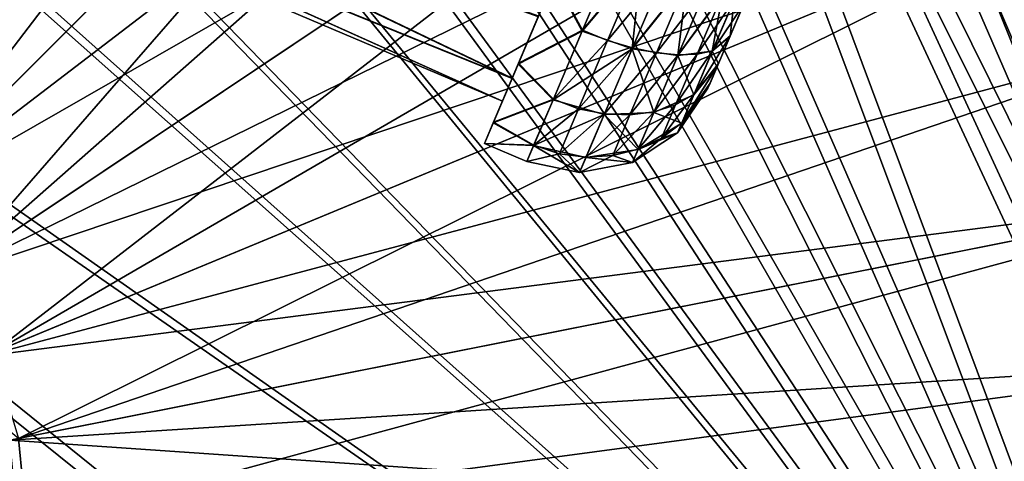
# Model space of a CAD drawing. Header units: metres. Extents: x -904 to 0, y -908 to 0.
# Tile 99 of 135: x -195 to -88, y -237 to -189. Entities that reach past the tile are written whole.
import ezdxf

# ---------------------------------------------------------------- set-up
doc = ezdxf.new("R2010")
doc.units = ezdxf.units.M

msp = doc.modelspace()

# ---------------------------------------------------------------- linework, layer by layer
at = {"layer": 'None012317'}
for points in [[(-205.316605, -164.758835, 1812.735474), (-207.004517, -168.735352, 1806.236694), (-141.65654, -195.22258, 1808.585815)], [(-141.637863, -195.178589, 1788.585815), (-206.990234, -168.701691, 1790.929443), (-205.290207, -164.696625, 1784.451416)], [(-138.80307, -188.500122, 1815.923828), (-205.316605, -164.758835, 1812.735474), (-141.65654, -195.22258, 1808.585815)], [(-138.770721, -188.423935, 1781.282837), (-141.637863, -195.178589, 1788.585815), (-205.290207, -164.696625, 1784.451416)], [(-142.694138, -197.667068, 1798.579468), (-207.592239, -170.119965, 1798.579468), (-206.990234, -168.701691, 1790.929443)], [(-207.004517, -168.735352, 1806.236694), (-207.592239, -170.119965, 1798.579468), (-142.694138, -197.667068, 1798.579468)], [(-141.65654, -195.22258, 1808.585815), (-207.004517, -168.735352, 1806.236694), (-142.694138, -197.667068, 1798.579468)], [(-141.637863, -195.178589, 1788.585815), (-142.694138, -197.667068, 1798.579468), (-206.990234, -168.701691, 1790.929443)], [(-130.300461, -181.265594, 1823.627197), (-137.076019, -184.431366, 1822.987061), (-134.036774, -190.067947, 1821.701294)], [(-130.253784, -181.155624, 1773.627319), (-133.993652, -189.966354, 1775.507446), (-137.030518, -184.324158, 1774.240845)], [(-130.300461, -181.265594, 1823.627197), (-134.036774, -190.067947, 1821.701294), (-127.61203, -182.405991, 1823.338013)], [(-133.993652, -189.966354, 1775.507446), (-130.253784, -181.155624, 1773.627319), (-127.565887, -182.297287, 1773.916382)], [(-127.61203, -182.405991, 1823.338013), (-134.036774, -190.067947, 1821.701294), (-128.615585, -191.987457, 1820.557739)], [(-131.29837, -191.090637, 1775.867188), (-133.993652, -189.966354, 1775.507446), (-127.565887, -182.297287, 1773.916382)], [(-127.565887, -182.297287, 1773.916382), (-124.970901, -183.400986, 1774.769043), (-131.29837, -191.090637, 1775.867188)], [(-128.615585, -191.987457, 1820.557739), (-125.01545, -183.505936, 1822.485352), (-127.61203, -182.405991, 1823.338013)], [(-131.29837, -191.090637, 1775.867188), (-124.970901, -183.400986, 1774.769043), (-128.574585, -191.8909, 1776.652588)], [(-122.626053, -184.516556, 1821.098022), (-125.01545, -183.505936, 1822.485352), (-128.615585, -191.987457, 1820.557739)], [(-128.574585, -191.8909, 1776.652588), (-124.970901, -183.400986, 1774.769043), (-122.584091, -184.417709, 1776.156494)], [(-140.98822, -193.648102, 1818.135742), (-137.076019, -184.431366, 1822.987061), (-138.80307, -188.500122, 1815.923828)], [(-137.076019, -184.431366, 1822.987061), (-140.98822, -193.648102, 1818.135742), (-134.036774, -190.067947, 1821.701294)], [(-137.030518, -184.324158, 1774.240845), (-140.951721, -193.562119, 1779.044189), (-138.770721, -188.423935, 1781.282837)], [(-133.993652, -189.966354, 1775.507446), (-140.951721, -193.562119, 1779.044189), (-137.030518, -184.324158, 1774.240845)], [(-123.64238, -192.725784, 1817.568848), (-122.626053, -184.516556, 1821.098022), (-128.615585, -191.987457, 1820.557739)], [(-125.978226, -192.413925, 1777.93042), (-128.574585, -191.8909, 1776.652588), (-122.584091, -184.417709, 1776.156494)], [(-125.978226, -192.413925, 1777.93042), (-122.584091, -184.417709, 1776.156494), (-120.494431, -185.309555, 1778.02063)], [(-120.532906, -185.400192, 1819.233765), (-122.626053, -184.516556, 1821.098022), (-123.64238, -192.725784, 1817.568848)], [(-123.606972, -192.64238, 1779.647461), (-125.978226, -192.413925, 1777.93042), (-120.494431, -185.309555, 1778.02063)], [(-118.814751, -186.123596, 1816.961792), (-120.532906, -185.400192, 1819.233765), (-123.64238, -192.725784, 1817.568848)], [(-120.494431, -185.309555, 1778.02063), (-118.780518, -186.042938, 1780.292725), (-123.606972, -192.64238, 1779.647461)], [(-118.780518, -186.042938, 1780.292725), (-121.549881, -192.567276, 1781.740112), (-123.606972, -192.64238, 1779.647461)], [(-118.780518, -186.042938, 1780.292725), (-117.505859, -186.590729, 1782.886963), (-121.549881, -192.567276, 1781.740112)], [(-118.814751, -186.123596, 1816.961792), (-123.64238, -192.725784, 1817.568848), (-119.9104, -192.255585, 1813.095703)], [(-121.549881, -192.567276, 1781.740112), (-117.505859, -186.590729, 1782.886963), (-119.883362, -192.191879, 1784.129639)], [(-117.535248, -186.659973, 1814.367432), (-118.814751, -186.123596, 1816.961792), (-119.9104, -192.255585, 1813.095703)], [(-119.9104, -192.255585, 1813.095703), (-117.973412, -190.614517, 1807.856812), (-117.535248, -186.659973, 1814.367432)], [(-117.505859, -186.590729, 1782.886963), (-116.460175, -187.049484, 1788.627197), (-119.883362, -192.191879, 1784.129639)], [(-116.460175, -187.049484, 1788.627197), (-117.956161, -190.573883, 1789.379395), (-119.883362, -192.191879, 1784.129639)], [(-117.973412, -190.614517, 1807.856812), (-116.478844, -187.093475, 1808.627197), (-117.535248, -186.659973, 1814.367432)], [(-116.478844, -187.093475, 1808.627197), (-117.973412, -190.614517, 1807.856812), (-117.956161, -190.573883, 1789.379395)], [(-116.478844, -187.093475, 1808.627197), (-117.956161, -190.573883, 1789.379395), (-116.460175, -187.049484, 1788.627197)], [(-141.65654, -195.22258, 1808.585815), (-140.98822, -193.648102, 1818.135742), (-138.80307, -188.500122, 1815.923828)], [(-138.770721, -188.423935, 1781.282837), (-140.951721, -193.562119, 1779.044189), (-141.637863, -195.178589, 1788.585815)], [(-134.036774, -190.067947, 1821.701294), (-140.98822, -193.648102, 1818.135742), (-137.200714, -197.521866, 1816.262573)], [(-133.993652, -189.966354, 1775.507446), (-137.167709, -197.444107, 1780.907349), (-140.951721, -193.562119, 1779.044189)], [(-134.036774, -190.067947, 1821.701294), (-137.200714, -197.521866, 1816.262573), (-128.615585, -191.987457, 1820.557739)], [(-137.167709, -197.444107, 1780.907349), (-133.993652, -189.966354, 1775.507446), (-131.29837, -191.090637, 1775.867188)], [(-134.451874, -198.519958, 1781.244263), (-137.167709, -197.444107, 1780.907349), (-131.29837, -191.090637, 1775.867188)], [(-134.451874, -198.519958, 1781.244263), (-131.29837, -191.090637, 1775.867188), (-128.574585, -191.8909, 1776.652588)], [(-119.883362, -192.191879, 1784.129639), (-117.956161, -190.573883, 1789.379395), (-121.892067, -196.924179, 1787.554688)], [(-117.956161, -190.573883, 1789.379395), (-119.302467, -193.745636, 1791.740234), (-121.892067, -196.924179, 1787.554688)], [(-119.238945, -193.595978, 1805.681396), (-117.973412, -190.614517, 1807.856812), (-119.9104, -192.255585, 1813.095703)], [(-117.973412, -190.614517, 1807.856812), (-119.302467, -193.745636, 1791.740234), (-117.956161, -190.573883, 1789.379395)], [(-117.973412, -190.614517, 1807.856812), (-119.238945, -193.595978, 1805.681396), (-119.302467, -193.745636, 1791.740234)], [(-128.615585, -191.987457, 1820.557739), (-137.200714, -197.521866, 1816.262573), (-131.650543, -199.137497, 1815.329102)], [(-131.619278, -199.063858, 1781.844116), (-134.451874, -198.519958, 1781.244263), (-128.574585, -191.8909, 1776.652588)], [(-128.615585, -191.987457, 1820.557739), (-131.650543, -199.137497, 1815.329102), (-126.263702, -198.901352, 1813.052856)], [(-131.619278, -199.063858, 1781.844116), (-128.574585, -191.8909, 1776.652588), (-125.978226, -192.413925, 1777.93042)], [(-128.845856, -199.169769, 1782.820068), (-131.619278, -199.063858, 1781.844116), (-125.978226, -192.413925, 1777.93042)], [(-128.845856, -199.169769, 1782.820068), (-125.978226, -192.413925, 1777.93042), (-123.606972, -192.64238, 1779.647461)], [(-123.64238, -192.725784, 1817.568848), (-128.615585, -191.987457, 1820.557739), (-126.263702, -198.901352, 1813.052856)], [(-123.889664, -198.079575, 1785.729736), (-121.549881, -192.567276, 1781.740112), (-119.883362, -192.191879, 1784.129639)], [(-121.892067, -196.924179, 1787.554688), (-123.889664, -198.079575, 1785.729736), (-119.883362, -192.191879, 1784.129639)], [(-119.9104, -192.255585, 1813.095703), (-123.64238, -192.725784, 1817.568848), (-121.912689, -196.972763, 1809.646118)], [(-121.912689, -196.972763, 1809.646118), (-119.238945, -193.595978, 1805.681396), (-119.9104, -192.255585, 1813.095703)], [(-126.236702, -198.837738, 1784.13147), (-128.845856, -199.169769, 1782.820068), (-123.606972, -192.64238, 1779.647461)], [(-123.64238, -192.725784, 1817.568848), (-126.263702, -198.901352, 1813.052856), (-121.912689, -196.972763, 1809.646118)], [(-123.606972, -192.64238, 1779.647461), (-121.549881, -192.567276, 1781.740112), (-126.236702, -198.837738, 1784.13147)], [(-121.549881, -192.567276, 1781.740112), (-123.889664, -198.079575, 1785.729736), (-126.236702, -198.837738, 1784.13147)], [(-143.690536, -200.014481, 1809.42041), (-140.98822, -193.648102, 1818.135742), (-141.65654, -195.22258, 1808.585815)], [(-140.98822, -193.648102, 1818.135742), (-143.690536, -200.014481, 1809.42041), (-137.200714, -197.521866, 1816.262573)], [(-140.951721, -193.562119, 1779.044189), (-143.670288, -199.966766, 1787.726318), (-141.637863, -195.178589, 1788.585815)], [(-137.167709, -197.444107, 1780.907349), (-143.670288, -199.966766, 1787.726318), (-140.951721, -193.562119, 1779.044189)], [(-120.376755, -196.276535, 1798.603271), (-119.3153, -193.775864, 1805.47937), (-123.216866, -200.045258, 1804.560913)], [(-123.216866, -200.045258, 1804.560913), (-119.3153, -193.775864, 1805.47937), (-121.912689, -196.972763, 1809.646118)], [(-121.892067, -196.924179, 1787.554688), (-119.302467, -193.745636, 1791.740234), (-123.205719, -200.018997, 1792.623901)], [(-119.302467, -193.745636, 1791.740234), (-120.136284, -195.710007, 1795.173096), (-123.205719, -200.018997, 1792.623901)], [(-119.3153, -193.775864, 1805.47937), (-119.238945, -193.595978, 1805.681396), (-121.912689, -196.972763, 1809.646118)], [(-119.3153, -193.775864, 1805.47937), (-120.376755, -196.276535, 1798.603271), (-120.136284, -195.710007, 1795.173096)], [(-119.302467, -193.745636, 1791.740234), (-119.3153, -193.775864, 1805.47937), (-120.136284, -195.710007, 1795.173096)], [(-119.238945, -193.595978, 1805.681396), (-119.3153, -193.775864, 1805.47937), (-119.302467, -193.745636, 1791.740234)], [(-142.694138, -197.667068, 1798.579468), (-143.690536, -200.014481, 1809.42041), (-141.65654, -195.22258, 1808.585815)], [(-141.637863, -195.178589, 1788.585815), (-143.670288, -199.966766, 1787.726318), (-142.694138, -197.667068, 1798.579468)], [(-123.205719, -200.018997, 1792.623901), (-120.136284, -195.710007, 1795.173096), (-123.670395, -201.114075, 1798.5896)], [(-120.136284, -195.710007, 1795.173096), (-120.376755, -196.276535, 1798.603271), (-123.670395, -201.114075, 1798.5896)], [(-123.670395, -201.114075, 1798.5896), (-120.376755, -196.276535, 1798.603271), (-123.216866, -200.045258, 1804.560913)], [(-143.670288, -199.966766, 1787.726318), (-144.647766, -202.269592, 1798.567505), (-142.694138, -197.667068, 1798.579468)], [(-142.694138, -197.667068, 1798.579468), (-144.647766, -202.269592, 1798.567505), (-143.690536, -200.014481, 1809.42041)], [(-137.200714, -197.521866, 1816.262573), (-143.690536, -200.014481, 1809.42041), (-139.310608, -202.492538, 1808.139038)], [(-137.167709, -197.444107, 1780.907349), (-139.29274, -202.450455, 1789.005005), (-143.670288, -199.966766, 1787.726318)], [(-137.200714, -197.521866, 1816.262573), (-139.310608, -202.492538, 1808.139038), (-131.650543, -199.137497, 1815.329102)], [(-139.29274, -202.450455, 1789.005005), (-137.167709, -197.444107, 1780.907349), (-134.451874, -198.519958, 1781.244263)], [(-121.912689, -196.972763, 1809.646118), (-126.263702, -198.901352, 1813.052856), (-123.216866, -200.045258, 1804.560913)], [(-123.205719, -200.018997, 1792.623901), (-125.419838, -201.684479, 1791.634399), (-121.892067, -196.924179, 1787.554688)], [(-125.419838, -201.684479, 1791.634399), (-123.889664, -198.079575, 1785.729736), (-121.892067, -196.924179, 1787.554688)], [(-136.514206, -203.378586, 1789.202515), (-139.29274, -202.450455, 1789.005005), (-134.451874, -198.519958, 1781.244263)], [(-136.514206, -203.378586, 1789.202515), (-134.451874, -198.519958, 1781.244263), (-131.619278, -199.063858, 1781.844116)], [(-126.263702, -198.901352, 1813.052856), (-131.650543, -199.137497, 1815.329102), (-127.971085, -202.923752, 1806.395386)], [(-127.95649, -202.889389, 1790.767822), (-130.721237, -203.587952, 1790.056885), (-126.236702, -198.837738, 1784.13147)], [(-130.721237, -203.587952, 1790.056885), (-128.845856, -199.169769, 1782.820068), (-126.236702, -198.837738, 1784.13147)], [(-126.263702, -198.901352, 1813.052856), (-127.971085, -202.923752, 1806.395386), (-123.216866, -200.045258, 1804.560913)], [(-126.236702, -198.837738, 1784.13147), (-123.889664, -198.079575, 1785.729736), (-127.95649, -202.889389, 1790.767822)], [(-123.889664, -198.079575, 1785.729736), (-125.419838, -201.684479, 1791.634399), (-127.95649, -202.889389, 1790.767822)], [(-139.29274, -202.450455, 1789.005005), (-144.647766, -202.269592, 1798.567505), (-143.670288, -199.966766, 1787.726318)], [(-131.650543, -199.137497, 1815.329102), (-139.310608, -202.492538, 1808.139038), (-133.627319, -203.794601, 1807.621216)], [(-133.610428, -203.754807, 1789.52771), (-136.514206, -203.378586, 1789.202515), (-131.619278, -199.063858, 1781.844116)], [(-131.650543, -199.137497, 1815.329102), (-133.627319, -203.794601, 1807.621216), (-127.971085, -202.923752, 1806.395386)], [(-133.610428, -203.754807, 1789.52771), (-131.619278, -199.063858, 1781.844116), (-128.845856, -199.169769, 1782.820068)], [(-130.721237, -203.587952, 1790.056885), (-133.610428, -203.754807, 1789.52771), (-128.845856, -199.169769, 1782.820068)], [(-143.690536, -200.014481, 1809.42041), (-144.647766, -202.269592, 1798.567505), (-139.310608, -202.492538, 1808.139038)], [(-123.216866, -200.045258, 1804.560913), (-127.971085, -202.923752, 1806.395386), (-123.670395, -201.114075, 1798.5896)], [(-123.205719, -200.018997, 1792.623901), (-123.670395, -201.114075, 1798.5896), (-125.419838, -201.684479, 1791.634399)], [(-127.971085, -202.923752, 1806.395386), (-128.565155, -204.323349, 1798.578003), (-123.670395, -201.114075, 1798.5896)], [(-123.670395, -201.114075, 1798.5896), (-128.565155, -204.323349, 1798.578003), (-125.419838, -201.684479, 1791.634399)], [(-125.419838, -201.684479, 1791.634399), (-128.565155, -204.323349, 1798.578003), (-127.95649, -202.889389, 1790.767822)], [(-139.29274, -202.450455, 1789.005005), (-140.045227, -204.223221, 1798.567505), (-144.647766, -202.269592, 1798.567505)], [(-139.310608, -202.492538, 1808.139038), (-144.647766, -202.269592, 1798.567505), (-140.045227, -204.223221, 1798.567505)], [(-136.514206, -203.378586, 1789.202515), (-140.045227, -204.223221, 1798.567505), (-139.29274, -202.450455, 1789.005005)], [(-139.310608, -202.492538, 1808.139038), (-140.045227, -204.223221, 1798.567505), (-134.315506, -205.415039, 1798.57019)], [(-139.310608, -202.492538, 1808.139038), (-134.315506, -205.415039, 1798.57019), (-133.627319, -203.794601, 1807.621216)], [(-133.627319, -203.794601, 1807.621216), (-128.565155, -204.323349, 1798.578003), (-127.971085, -202.923752, 1806.395386)], [(-128.565155, -204.323349, 1798.578003), (-130.721237, -203.587952, 1790.056885), (-127.95649, -202.889389, 1790.767822)], [(-134.315506, -205.415039, 1798.57019), (-140.045227, -204.223221, 1798.567505), (-136.514206, -203.378586, 1789.202515)], [(-133.610428, -203.754807, 1789.52771), (-134.315506, -205.415039, 1798.57019), (-136.514206, -203.378586, 1789.202515)], [(-128.565155, -204.323349, 1798.578003), (-134.315506, -205.415039, 1798.57019), (-130.721237, -203.587952, 1790.056885)], [(-134.315506, -205.415039, 1798.57019), (-133.610428, -203.754807, 1789.52771), (-130.721237, -203.587952, 1790.056885)], [(-133.627319, -203.794601, 1807.621216), (-134.315506, -205.415039, 1798.57019), (-128.565155, -204.323349, 1798.578003)]]:
    msp.add_3dface(points, dxfattribs=at)
at = {"layer": 'None012346'}
for points in [[(-297.830109, -60.486073, 123.897385), (-264.332214, -57.531643, 123.974747), (-63.008152, -302.295593, 117.565376)], [(-264.332214, -57.531643, 123.974747), (-243.170029, -56.729248, 123.995758), (-63.008152, -302.295593, 117.565376)], [(-63.008152, -302.295593, 117.565376), (-243.170029, -56.729248, 123.995758), (-222.050903, -58.298695, 123.954659)], [(-222.050903, -58.298695, 123.954659), (-201.240021, -62.22023, 123.851974), (-63.008152, -302.295593, 117.565376)], [(-242.291733, -59.376686, 126.92746), (-262.718689, -60.035652, 126.910202), (-65.261642, -300.990356, 120.600586)], [(-65.261642, -300.990356, 120.600586), (-221.537735, -60.995937, 126.885056), (-242.291733, -59.376686, 126.92746)], [(-63.008152, -302.295593, 117.565376), (-331.364288, -63.040817, 123.830482), (-297.830109, -60.486073, 123.897385)], [(-262.718689, -60.035652, 126.910202), (-296.668427, -62.81105, 126.837532), (-65.261642, -300.990356, 120.600586)], [(-201.261032, -64.869583, 126.783623), (-221.537735, -60.995937, 126.885056), (-65.261642, -300.990356, 120.600586)], [(-398.51358, -66.948952, 123.728142), (-331.364288, -63.040817, 123.830482), (-63.008152, -302.295593, 117.565376)], [(-65.261642, -300.990356, 120.600586), (-296.668427, -62.81105, 126.837532), (-330.762848, -65.236298, 126.774025)], [(-201.240021, -62.22023, 123.851974), (-180.998627, -68.444519, 123.68898), (-63.008152, -302.295593, 117.565376)], [(-181.641327, -70.920166, 126.625183), (-201.261032, -64.869583, 126.783623), (-65.261642, -300.990356, 120.600586)], [(-399.362701, -68.982285, 126.675926), (-65.261642, -300.990356, 120.600586), (-330.762848, -65.236298, 126.774025)], [(-465.701691, -69.252586, 123.667824), (-398.51358, -66.948952, 123.728142), (-69.298546, -367.238312, 115.864792)], [(-398.51358, -66.948952, 123.728142), (-66.409767, -334.739563, 116.715805), (-69.298546, -367.238312, 115.864792)], [(-66.409767, -334.739563, 116.715805), (-398.51358, -66.948952, 123.728142), (-63.008152, -302.295593, 117.565376)], [(-71.333969, -367.13382, 118.868553), (-399.362701, -68.982285, 126.675926), (-465.757965, -71.129059, 126.619713)], [(-452.00235, -701.143799, 107.12117), (-465.701691, -69.252586, 123.667824), (-71.672775, -399.771973, 115.012871)], [(-465.701691, -69.252586, 123.667824), (-69.298546, -367.238312, 115.864792), (-71.672775, -399.771973, 115.012871)], [(-71.333969, -367.13382, 118.868553), (-68.556686, -334.277802, 119.72892), (-399.362701, -68.982285, 126.675926)], [(-68.556686, -334.277802, 119.72892), (-65.261642, -300.990356, 120.600586), (-399.362701, -68.982285, 126.675926)], [(-63.008152, -302.295593, 117.565376), (-180.998627, -68.444519, 123.68898), (-161.580826, -76.893288, 123.467743)], [(-73.59713, -399.498657, 118.021057), (-465.757965, -71.129059, 126.619713), (-452.00235, -703.006531, 110.073418)], [(-73.59713, -399.498657, 118.021057), (-71.333969, -367.13382, 118.868553), (-465.757965, -71.129059, 126.619713)], [(-65.261642, -300.990356, 120.600586), (-162.537094, -79.228813, 126.407616), (-181.641327, -70.920166, 126.625183)], [(-161.580826, -76.893288, 123.467743), (-143.23024, -87.460297, 123.19104), (-63.008152, -302.295593, 117.565376)], [(-144.563904, -89.568611, 126.136856), (-162.537094, -79.228813, 126.407616), (-65.261642, -300.990356, 120.600586)], [(-143.23024, -87.460297, 123.19104), (-59.095226, -269.917725, 118.413223), (-63.008152, -302.295593, 117.565376)], [(-59.095226, -269.917725, 118.413223), (-143.23024, -87.460297, 123.19104), (-58.036373, -259.381531, 118.689117)], [(-143.23024, -87.460297, 123.19104), (-126.177071, -100.012726, 122.862343), (-58.036373, -259.381531, 118.689117)], [(-61.531395, -267.970581, 121.46524), (-144.563904, -89.568611, 126.136856), (-65.261642, -300.990356, 120.600586)], [(-61.531395, -267.970581, 121.46524), (-60.591732, -257.774933, 121.732216), (-144.563904, -89.568611, 126.136856)], [(-60.591732, -257.774933, 121.732216), (-128.588287, -101.245392, 125.831093), (-144.563904, -89.568611, 126.136856)], [(-58.036373, -259.381531, 118.689117), (-126.177071, -100.012726, 122.862343), (-57.569096, -248.802612, 118.966141)], [(-126.177071, -100.012726, 122.862343), (-58.41328, -227.649277, 119.520058), (-57.569096, -248.802612, 118.966141)], [(-58.41328, -227.649277, 119.520058), (-126.177071, -100.012726, 122.862343), (-59.722095, -217.14119, 119.795227)], [(-126.177071, -100.012726, 122.862343), (-110.635124, -114.392876, 122.485779), (-59.722095, -217.14119, 119.795227)], [(-128.588287, -101.245392, 125.831093), (-60.591732, -257.774933, 121.732216), (-121.076744, -107.717308, 125.661613)], [(-60.591732, -257.774933, 121.732216), (-60.209061, -247.536804, 122.000313), (-121.076744, -107.717308, 125.661613)], [(-121.076744, -107.717308, 125.661613), (-60.209061, -247.536804, 122.000313), (-61.154972, -226.743057, 122.544815)], [(-61.154972, -226.743057, 122.544815), (-62.479103, -216.503357, 122.812958), (-121.076744, -107.717308, 125.661613)], [(-62.479103, -216.503357, 122.812958), (-77.438309, -167.19873, 124.104042), (-121.076744, -107.717308, 125.661613)], [(-59.722095, -217.14119, 119.795227), (-110.635124, -114.392876, 122.485779), (-96.799194, -130.420166, 122.066093)], [(-96.799194, -130.420166, 122.066093), (-90.57605, -138.989334, 121.841705), (-59.722095, -217.14119, 119.795227)], [(-90.57605, -138.989334, 121.841705), (-84.842606, -147.893387, 121.608543), (-59.722095, -217.14119, 119.795227)]]:
    msp.add_3dface(points, dxfattribs=at)
at = {"layer": 'None012347'}
for points in [[(-207.136871, -58.674908, 2077.158691), (-224.988235, -198.102173, 2170), (-189.1492, -63.180954, 2077.158691)], [(-189.908386, -65.68351, 2075.415527), (-234.492783, -196.202545, 2167.144043), (-207.647079, -61.239811, 2075.415527)], [(-224.988235, -198.102173, 2170), (-171.689758, -69.428223, 2077.158691), (-189.1492, -63.180954, 2077.158691)], [(-234.492783, -196.202545, 2167.144043), (-189.908386, -65.68351, 2075.415527), (-172.690552, -71.844322, 2075.415527)], [(-224.988235, -198.102173, 2170), (-216.398804, -202.693176, 2170), (-171.689758, -69.428223, 2077.158691)], [(-216.398804, -202.693176, 2170), (-154.926575, -77.356438, 2077.158691), (-171.689758, -69.428223, 2077.158691)], [(-225.350235, -198.976059, 2167.144043), (-234.492783, -196.202545, 2167.144043), (-172.690552, -71.844322, 2075.415527)], [(-225.350235, -198.976059, 2167.144043), (-172.690552, -71.844322, 2075.415527), (-156.159363, -79.662811, 2075.415527)], [(-154.926575, -77.356438, 2077.158691), (-216.398804, -202.693176, 2170), (-139.021118, -86.889366, 2077.158691)], [(-140.47403, -89.063797, 2075.415527), (-225.350235, -198.976059, 2167.144043), (-156.159363, -79.662811, 2075.415527)], [(-216.398804, -202.693176, 2170), (-208.870087, -208.871704, 2170), (-139.021118, -86.889366, 2077.158691)], [(-139.021118, -86.889366, 2077.158691), (-208.870087, -208.871704, 2170), (-124.126678, -97.935455, 2077.158691)], [(-216.924316, -203.479645, 2167.144043), (-225.350235, -198.976059, 2167.144043), (-140.47403, -89.063797, 2075.415527)], [(-125.785744, -99.956985, 2075.415527), (-216.924316, -203.479645, 2167.144043), (-140.47403, -89.063797, 2075.415527)], [(-208.870087, -208.871704, 2170), (-110.386818, -110.388435, 2077.158691), (-124.126678, -97.935455, 2077.158691)], [(-216.924316, -203.479645, 2167.144043), (-125.785744, -99.956985, 2075.415527), (-112.236031, -112.237633, 2075.415527)], [(-208.870087, -208.871704, 2170), (-202.691559, -216.400421, 2170), (-110.386818, -110.388435, 2077.158691)], [(-202.691559, -216.400421, 2170), (-97.933838, -124.128296, 2077.158691), (-110.386818, -110.388435, 2077.158691)], [(-209.53894, -209.540543, 2167.144043), (-216.924316, -203.479645, 2167.144043), (-112.236031, -112.237633, 2075.415527)], [(-209.53894, -209.540543, 2167.144043), (-112.236031, -112.237633, 2075.415527), (-99.955383, -125.787346, 2075.415527)], [(-97.933838, -124.128296, 2077.158691), (-202.691559, -216.400421, 2170), (-86.887756, -139.022736, 2077.158691)], [(-89.062195, -140.475632, 2075.415527), (-209.53894, -209.540543, 2167.144043), (-99.955383, -125.787346, 2075.415527)], [(-202.691559, -216.400421, 2170), (-198.100571, -224.989868, 2170), (-86.887756, -139.022736, 2077.158691)], [(-86.887756, -139.022736, 2077.158691), (-198.100571, -224.989868, 2170), (-77.354828, -154.928192, 2077.158691)], [(-203.478043, -216.925919, 2167.144043), (-209.53894, -209.540543, 2167.144043), (-89.062195, -140.475632, 2075.415527)], [(-79.661209, -156.160965, 2075.415527), (-203.478043, -216.925919, 2167.144043), (-89.062195, -140.475632, 2075.415527)], [(-198.100571, -224.989868, 2170), (-69.426613, -171.691376, 2077.158691), (-77.354828, -154.928192, 2077.158691)], [(-203.478043, -216.925919, 2167.144043), (-79.661209, -156.160965, 2075.415527), (-71.84272, -172.692154, 2075.415527)], [(-198.100571, -224.989868, 2170), (-195.273239, -234.30986, 2170), (-69.426613, -171.691376, 2077.158691)], [(-195.273239, -234.30986, 2170), (-63.179352, -189.150818, 2077.158691), (-69.426613, -171.691376, 2077.158691)], [(-198.974457, -225.351837, 2167.144043), (-203.478043, -216.925919, 2167.144043), (-71.84272, -172.692154, 2075.415527)], [(-198.974457, -225.351837, 2167.144043), (-71.84272, -172.692154, 2075.415527), (-65.681908, -189.909988, 2075.415527)], [(-63.179352, -189.150818, 2077.158691), (-195.273239, -234.30986, 2170), (-58.67329, -207.138474, 2077.158691)], [(-61.238209, -207.648682, 2075.415527), (-198.974457, -225.351837, 2167.144043), (-65.681908, -189.909988, 2075.415527)], [(-720.773804, -740.803284, 2170), (-194.318497, -740.803284, 2170), (-244.000732, -194.320099, 2170)], [(-244.000732, -194.320099, 2170), (-194.318497, -740.803284, 2170), (-194.318497, -244.002335, 2170)], [(-194.318497, -244.002335, 2170), (-195.273239, -234.30986, 2170), (-244.000732, -194.320099, 2170)], [(-195.273239, -234.30986, 2170), (-194.318497, -244.002335, 2170), (-58.67329, -207.138474, 2077.158691)], [(-58.67329, -207.138474, 2077.158691), (-194.318497, -244.002335, 2170), (-55.952095, -225.481125, 2077.158691)], [(-196.200943, -234.494385, 2167.144043), (-198.974457, -225.351837, 2167.144043), (-61.238209, -207.648682, 2075.415527)], [(-58.554668, -225.737518, 2075.415527), (-196.200943, -234.494385, 2167.144043), (-61.238209, -207.648682, 2075.415527)], [(-194.318497, -244.002335, 2170), (-55.04213, -244.002335, 2077.158691), (-55.952095, -225.481125, 2077.158691)], [(-196.200943, -234.494385, 2167.144043), (-58.554668, -225.737518, 2075.415527), (-57.657299, -244.002335, 2075.415527)], [(-195.264389, -244.002335, 2167.144043), (-196.200943, -234.494385, 2167.144043), (-57.657299, -244.002335, 2075.415527)]]:
    msp.add_3dface(points, dxfattribs=at)

doc.saveas('drawing.dxf')
